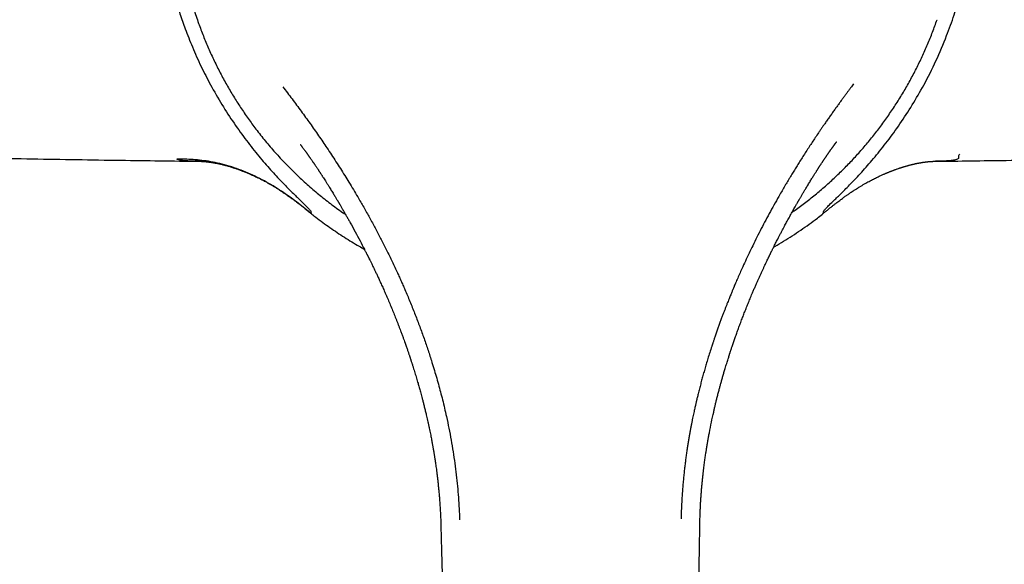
# Model space of a CAD drawing. Header units: millimetres. Extents: x 8 to 1115, y 12 to 596.
# Tile 6 of 21: x 539 to 602, y 282 to 316. Entities that reach past the tile are written whole.
import ezdxf

# ---------------------------------------------------------------- set-up
doc = ezdxf.new("R2010")
doc.units = ezdxf.units.MM

msp = doc.modelspace()

# ---------------------------------------------------------------- linework, layer by layer
at = {"color": 7, "linetype": 'Continuous', "lineweight": 30}
for p, q in [((550.479, 316.058), (550.479, 316.058)), ((597.604, 316.287), (597.604, 316.286)), ((550.481, 316.052), (550.481, 316.052)), ((590.277, 303.9), (590.289, 303.907)), ((586.839, 301.101), (586.881, 301.188)), ((565.933, 284.234), (565.939, 284.033)), ((582.467, 284.115), (582.471, 284.316))]:
    msp.add_line(p, q, dxfattribs=at)
for points, knots in [([(590.304, 303.915), (590.317, 303.931), (590.345, 303.963), (590.36, 304.011), (590.368, 304.053), (590.371, 304.083), (590.422, 304.154), (590.547, 304.291), (590.72, 304.473), (591.048, 304.792), (591.555, 305.28), (592.173, 305.899), (592.877, 306.649), (593.639, 307.524), (594.435, 308.522), (595.241, 309.634), (596.025, 310.837), (596.805, 312.179), (597.55, 313.66), (598.184, 315.167), (598.685, 316.531), (599.042, 317.756), (599.329, 318.941), (599.562, 320.15), (599.787, 321.691), (599.94, 323.567), (599.939, 325.766), (599.748, 327.953), (599.365, 330.112), (598.803, 332.231), (598.066, 334.298), (597.159, 336.298), (596.086, 338.217), (594.854, 340.037), (593.468, 341.744), (591.942, 343.328), (590.287, 344.778), (588.518, 346.086), (586.644, 347.241), (584.68, 348.234), (582.636, 349.054), (580.53, 349.696), (578.377, 350.159), (576.192, 350.438), (573.992, 350.531), (571.792, 350.436), (569.608, 350.156), (567.455, 349.692), (565.35, 349.048), (563.306, 348.228), (561.342, 347.234), (559.469, 346.078), (557.701, 344.769), (556.048, 343.318), (554.523, 341.733), (553.14, 340.025), (551.91, 338.202), (550.839, 336.283), (549.932, 334.283), (549.194, 332.216), (548.633, 330.097), (548.25, 327.939), (548.06, 325.751), (548.061, 323.553), (548.226, 321.551), (548.501, 319.764), (548.841, 318.197), (549.219, 316.848), (549.641, 315.638), (550.091, 314.515), (550.622, 313.317), (551.258, 312.083), (551.963, 310.865), (552.737, 309.672), (553.534, 308.566), (554.323, 307.571), (555.083, 306.695), (555.786, 305.941), (556.411, 305.313), (556.933, 304.808), (557.274, 304.475), (557.499, 304.247), (557.635, 304.097), (557.646, 304.052), (557.637, 304.021), (557.651, 303.985), (557.676, 303.933), (557.688, 303.908)], [0, 0, 0, 0, 0.007786, 0.016195, 0.024689, 0.032846, 0.040703, 0.049177, 0.059071, 0.069138, 0.079023, 0.08897, 0.098904, 0.108839, 0.118771, 0.128699, 0.138651, 0.148555, 0.160002, 0.17145, 0.180646, 0.188577, 0.196564, 0.204651, 0.212815, 0.227212, 0.241652, 0.256027, 0.27036, 0.284712, 0.299077, 0.313449, 0.327823, 0.342196, 0.356564, 0.37093, 0.385298, 0.399667, 0.414036, 0.428404, 0.442771, 0.457139, 0.471507, 0.485875, 0.500242, 0.514608, 0.528974, 0.543341, 0.557707, 0.572073, 0.586441, 0.60081, 0.615177, 0.629543, 0.643908, 0.658274, 0.672646, 0.687019, 0.70139, 0.715754, 0.730105, 0.74444, 0.758815, 0.773252, 0.787648, 0.798304, 0.808824, 0.819192, 0.82587, 0.834039, 0.842993, 0.851668, 0.86149, 0.871359, 0.881202, 0.891051, 0.900902, 0.910752, 0.920615, 0.930414, 0.941851, 0.952614, 0.962115, 0.971775, 0.981408, 0.991118, 1, 1, 1, 1]), ([(551.89, 336.259), (551.821, 336.125), (551.682, 335.857), (551.484, 335.451), (551.293, 335.041), (551.11, 334.63), (550.936, 334.217), (550.772, 333.81), (550.62, 333.412), (550.478, 333.022), (550.344, 332.632), (550.217, 332.244), (550.097, 331.857), (549.988, 331.479), (549.887, 331.111), (549.794, 330.752), (549.707, 330.394), (549.626, 330.038), (549.543, 329.649), (549.46, 329.228), (549.38, 328.774), (549.308, 328.32), (549.244, 327.864), (549.189, 327.406), (549.141, 326.945), (549.101, 326.481), (549.07, 326.014), (549.046, 325.543), (549.032, 325.067), (549.026, 324.586), (549.029, 324.101), (549.041, 323.623), (549.061, 323.151), (549.09, 322.688), (549.127, 322.223), (549.172, 321.758), (549.228, 321.284), (549.294, 320.801), (549.372, 320.308), (549.46, 319.816), (549.558, 319.325), (549.665, 318.834), (549.781, 318.354), (549.904, 317.884), (550.034, 317.425), (550.173, 316.968), (550.32, 316.511), (550.426, 316.209), (550.479, 316.058)], [0, 0, 0, 0, 0.020895, 0.041793, 0.062685, 0.083563, 0.104419, 0.125249, 0.144821, 0.164372, 0.183901, 0.203408, 0.222894, 0.242363, 0.26071, 0.279068, 0.297446, 0.315849, 0.334277, 0.357818, 0.38139, 0.404982, 0.428581, 0.452174, 0.475749, 0.499298, 0.522628, 0.546016, 0.569446, 0.592904, 0.616374, 0.639842, 0.661954, 0.68404, 0.706087, 0.728085, 0.750023, 0.77325, 0.796473, 0.8197, 0.842943, 0.866209, 0.889508, 0.911513, 0.933559, 0.955652, 0.977798, 1, 1, 1, 1]), ([(588.35, 304.009), (588.413, 304.052), (588.714, 304.258), (589.234, 304.651), (589.909, 305.188), (590.564, 305.749), (591.199, 306.332), (591.81, 306.933), (592.397, 307.55), (592.96, 308.184), (593.5, 308.836), (594.021, 309.51), (594.522, 310.206), (595.001, 310.923), (595.456, 311.656), (595.884, 312.405), (596.286, 313.165), (596.659, 313.935), (597.003, 314.713), (597.322, 315.496), (597.51, 316.024), (597.604, 316.287)], [0, 0, 0, 0, 0.014767, 0.069937, 0.125103, 0.180266, 0.23543, 0.290593, 0.344774, 0.398957, 0.453145, 0.507338, 0.562518, 0.617693, 0.672865, 0.728037, 0.783276, 0.837809, 0.892339, 0.946518, 1, 1, 1, 1]), ([(550.482, 316.052), (550.58, 315.786), (550.778, 315.25), (551.11, 314.456), (551.47, 313.668), (551.857, 312.893), (552.268, 312.138), (552.7, 311.404), (553.155, 310.689), (553.633, 309.99), (554.158, 309.276), (554.732, 308.552), (555.359, 307.822), (556.013, 307.116), (556.694, 306.436), (557.4, 305.782), (558.131, 305.156), (558.887, 304.56), (559.463, 304.131), (559.794, 303.91), (559.857, 303.868)], [0, 0, 0, 0, 0.054466, 0.109649, 0.165182, 0.220699, 0.275927, 0.330119, 0.384311, 0.438505, 0.492704, 0.554292, 0.615872, 0.677447, 0.73902, 0.80059, 0.862161, 0.923734, 0.985312, 1, 1, 1, 1]), ([(555.845, 312.015), (556.045, 311.755), (556.443, 311.238), (557.023, 310.457), (557.588, 309.676), (558.136, 308.896), (558.592, 308.228), (558.96, 307.674), (559.246, 307.236), (559.527, 306.798), (559.803, 306.36), (560.078, 305.915), (560.355, 305.458), (560.67, 304.928), (561.015, 304.332), (561.385, 303.671), (561.745, 303.01), (562.092, 302.349), (562.44, 301.665), (562.786, 300.959), (563.039, 300.424), (563.195, 300.084), (563.26, 299.941), (563.325, 299.797), (563.389, 299.654), (563.453, 299.511), (563.516, 299.367), (563.578, 299.224), (563.729, 298.876), (563.962, 298.325), (564.267, 297.568), (564.556, 296.813), (564.831, 296.059), (565.09, 295.308), (565.308, 294.64), (565.489, 294.054), (565.638, 293.551), (565.78, 293.05), (565.915, 292.549), (566.046, 292.04), (566.172, 291.518), (566.31, 290.914), (566.453, 290.236), (566.595, 289.488), (566.721, 288.744), (566.83, 288.003), (566.924, 287.269), (567, 286.542), (567.061, 285.823), (567.107, 285.107), (567.125, 284.63), (567.134, 284.392)], [0, 0, 0, 0, 0.0324873, 0.0646415, 0.0964687, 0.1279749, 0.1591663, 0.1765363, 0.1938103, 0.2109894, 0.2280748, 0.2450678, 0.262865, 0.2809459, 0.3061066, 0.3310935, 0.3559109, 0.3805635, 0.4050558, 0.4318176, 0.4583976, 0.4635979, 0.4687914, 0.4739783, 0.4791586, 0.4843323, 0.4894995, 0.4946603, 0.4998146, 0.5269686, 0.5538692, 0.5805235, 0.606939, 0.6331231, 0.6590836, 0.6764454, 0.6937118, 0.7108855, 0.727969, 0.7449649, 0.7628304, 0.7809887, 0.8062284, 0.8312652, 0.8561088, 0.8807696, 0.905258, 0.9291516, 0.9528994, 0.976512, 1, 1, 1, 1]), ([(592.281, 312.196), (592.251, 312.156), (592.187, 312.072), (592.087, 311.94), (591.98, 311.797), (591.865, 311.642), (591.742, 311.477), (591.614, 311.304), (591.482, 311.124), (591.346, 310.937), (591.203, 310.74), (591.054, 310.532), (590.902, 310.32), (590.748, 310.102), (590.592, 309.881), (590.469, 309.703), (590.378, 309.572), (590.322, 309.492), (590.266, 309.41), (590.209, 309.327), (590.151, 309.242), (590.095, 309.16), (589.989, 309.003), (589.835, 308.775), (589.637, 308.478), (589.438, 308.176), (589.239, 307.871), (589.042, 307.563), (588.854, 307.267), (588.676, 306.982), (588.506, 306.709), (588.378, 306.499), (588.286, 306.348), (588.23, 306.254), (588.174, 306.162), (588.12, 306.071), (588.065, 305.979), (588.005, 305.879), (587.841, 305.601), (587.593, 305.177), (587.27, 304.607), (586.969, 304.063), (586.674, 303.516), (586.386, 302.968), (586.107, 302.422), (585.847, 301.897), (585.602, 301.391), (585.37, 300.897), (585.116, 300.342), (584.898, 299.849), (584.739, 299.479), (584.676, 299.329), (584.653, 299.275), (584.647, 299.26), (584.64, 299.245), (584.634, 299.23), (584.628, 299.215), (584.621, 299.2), (584.61, 299.174), (584.593, 299.132), (584.567, 299.07), (584.535, 298.994), (584.499, 298.905), (584.456, 298.802), (584.408, 298.684), (584.354, 298.552), (584.295, 298.405), (584.231, 298.244), (584.162, 298.068), (584.089, 297.882), (584.014, 297.687), (583.936, 297.482), (583.854, 297.263), (583.769, 297.032), (583.683, 296.794), (583.595, 296.549), (583.507, 296.298), (583.427, 296.066), (583.357, 295.857), (583.311, 295.72), (583.282, 295.631), (583.269, 295.593), (583.258, 295.56), (583.247, 295.526), (583.236, 295.493), (583.186, 295.338), (583.098, 295.065), (582.981, 294.69), (582.875, 294.336), (582.778, 294.004), (582.686, 293.683), (582.6, 293.371), (582.517, 293.06), (582.436, 292.751), (582.362, 292.455), (582.307, 292.228), (582.276, 292.1), (582.265, 292.055), (582.263, 292.043), (582.26, 292.03), (582.257, 292.018), (582.254, 292.006), (582.251, 291.993), (582.246, 291.97), (582.237, 291.933), (582.223, 291.876), (582.208, 291.807), (582.188, 291.723), (582.165, 291.621), (582.138, 291.501), (582.108, 291.365), (582.075, 291.214), (582.04, 291.048), (582.003, 290.871), (581.965, 290.682), (581.926, 290.483), (581.885, 290.27), (581.843, 290.044), (581.8, 289.807), (581.758, 289.562), (581.716, 289.308), (581.674, 289.042), (581.632, 288.763), (581.59, 288.473), (581.55, 288.172), (581.511, 287.862), (581.473, 287.539), (581.437, 287.201), (581.403, 286.849), (581.371, 286.482), (581.342, 286.102), (581.317, 285.71), (581.296, 285.305), (581.279, 284.888), (581.272, 284.606), (581.268, 284.462)], [0, 0, 0, 0, 0.005016, 0.010479, 0.016391, 0.022749, 0.029556, 0.036809, 0.044057, 0.051702, 0.059745, 0.068184, 0.077019, 0.085623, 0.094572, 0.103867, 0.107074, 0.110321, 0.113606, 0.116931, 0.120295, 0.123698, 0.126861, 0.13906, 0.150881, 0.162325, 0.174872, 0.186934, 0.198511, 0.209603, 0.220212, 0.230336, 0.234029, 0.237653, 0.241209, 0.244695, 0.248113, 0.251881, 0.256214, 0.280046, 0.300559, 0.321069, 0.341576, 0.362081, 0.382315, 0.402274, 0.420049, 0.438022, 0.456193, 0.480484, 0.491282, 0.496054, 0.49659, 0.497127, 0.497664, 0.498201, 0.498738, 0.499275, 0.499813, 0.501556, 0.503774, 0.506466, 0.509634, 0.513276, 0.5175, 0.522222, 0.527442, 0.533161, 0.539379, 0.546095, 0.552884, 0.560116, 0.567791, 0.575909, 0.584471, 0.592861, 0.601637, 0.610799, 0.617057, 0.623483, 0.625102, 0.626267, 0.627429, 0.628589, 0.629745, 0.630898, 0.644699, 0.658054, 0.669809, 0.681194, 0.692212, 0.702861, 0.713142, 0.724026, 0.734464, 0.743282, 0.747052, 0.747472, 0.74789, 0.748307, 0.748724, 0.749139, 0.749554, 0.749968, 0.751472, 0.753384, 0.755705, 0.758435, 0.761978, 0.766033, 0.770601, 0.775681, 0.781274, 0.787379, 0.793604, 0.800285, 0.80742, 0.815009, 0.823053, 0.831117, 0.839591, 0.848473, 0.857764, 0.867462, 0.877383, 0.887696, 0.8984, 0.909494, 0.921216, 0.933342, 0.945872, 0.958804, 0.972136, 0.985869, 1, 1, 1, 1]), ([(487.968, 309.027), (489.394, 308.964), (492.526, 308.826), (497.365, 308.629), (502.484, 308.434), (507.604, 308.252), (512.724, 308.083), (517.845, 307.928), (523.137, 307.782), (528.6, 307.646), (534.234, 307.522), (539.868, 307.415), (545.293, 307.327), (548.84, 307.282), (550.508, 307.261)], [0, 0, 0, 0, 0.068443, 0.15032, 0.232199, 0.314078, 0.395958, 0.477839, 0.559719, 0.649787, 0.739855, 0.829921, 0.919986, 1, 1, 1, 1]), ([(591.205, 308.514), (591.205, 308.514), (591.206, 308.515), (591.206, 308.515), (591.206, 308.515)], [0, 0, 0, 0, 0.579532, 1, 1, 1, 1]), ([(597.51, 307.261), (599.013, 307.28), (602.223, 307.32), (607.139, 307.399), (612.259, 307.492), (617.377, 307.6), (622.496, 307.721), (627.614, 307.856), (632.903, 308.009), (638.361, 308.183), (643.99, 308.377), (649.618, 308.589), (654.965, 308.804), (658.435, 308.956), (660.03, 309.027)], [0, 0, 0, 0, 0.072119, 0.153973, 0.235829, 0.317685, 0.399543, 0.4814, 0.563258, 0.653302, 0.743345, 0.833387, 0.923427, 1, 1, 1, 1]), ([(556.962, 308.338), (556.962, 308.338), (556.962, 308.338), (556.963, 308.337), (556.965, 308.335), (556.969, 308.329), (556.977, 308.319), (556.988, 308.305), (557.001, 308.289), (557.016, 308.269), (557.034, 308.247), (557.056, 308.218), (557.08, 308.186), (557.109, 308.149), (557.14, 308.108), (557.175, 308.061), (557.215, 308.007), (557.255, 307.953), (557.289, 307.906), (557.315, 307.871), (557.336, 307.842), (557.356, 307.814), (557.375, 307.788), (557.392, 307.764), (557.411, 307.738), (557.433, 307.707), (557.459, 307.672), (557.486, 307.634), (557.514, 307.594), (557.542, 307.554), (557.57, 307.514), (557.595, 307.479), (557.617, 307.446), (557.646, 307.406), (557.682, 307.354), (557.728, 307.287), (557.769, 307.228), (557.801, 307.181), (557.822, 307.151), (557.839, 307.125), (557.855, 307.101), (557.876, 307.071), (557.904, 307.03), (557.939, 306.977), (557.978, 306.92), (558.019, 306.859), (558.061, 306.796), (558.1, 306.736), (558.136, 306.682), (558.166, 306.637), (558.191, 306.598), (558.212, 306.567), (558.23, 306.54), (558.248, 306.512), (558.271, 306.476), (558.301, 306.431), (558.336, 306.377), (558.374, 306.319), (558.425, 306.238), (558.493, 306.133), (558.578, 306), (558.67, 305.854), (558.757, 305.715), (558.838, 305.585), (558.91, 305.467), (558.985, 305.346), (559.058, 305.227), (559.125, 305.115), (559.185, 305.017), (559.236, 304.931), (559.281, 304.857), (559.319, 304.792), (559.351, 304.738), (559.376, 304.697), (559.393, 304.667), (559.405, 304.647), (559.414, 304.631), (559.422, 304.619), (559.43, 304.605), (559.443, 304.584), (559.46, 304.554), (559.481, 304.518), (559.511, 304.467), (559.55, 304.401), (559.599, 304.317), (559.652, 304.224), (559.727, 304.096), (559.821, 303.932), (559.932, 303.737), (560.043, 303.54), (560.223, 303.218), (560.47, 302.767), (560.771, 302.203), (560.979, 301.803), (561.095, 301.575), (561.132, 301.503), (561.163, 301.441), (561.189, 301.39), (561.21, 301.349), (561.225, 301.319), (561.235, 301.299), (561.245, 301.28), (561.257, 301.256), (561.273, 301.224), (561.292, 301.185), (561.313, 301.143), (561.336, 301.097), (561.36, 301.049), (561.38, 301.007), (561.393, 300.981), (561.398, 300.971)], [0, 0, 0, 0, 0.000347, 0.002711, 0.005196, 0.016631, 0.026818, 0.037754, 0.049615, 0.058223, 0.071216, 0.081875, 0.09512, 0.107448, 0.119135, 0.132753, 0.146893, 0.16054, 0.171707, 0.177712, 0.183269, 0.189548, 0.194614, 0.198811, 0.203585, 0.209363, 0.216216, 0.222927, 0.229789, 0.236804, 0.243644, 0.249276, 0.254107, 0.259219, 0.268434, 0.278499, 0.289395, 0.294555, 0.298888, 0.30235, 0.305398, 0.308922, 0.31509, 0.322362, 0.330312, 0.33843, 0.346716, 0.355171, 0.361757, 0.36773, 0.372646, 0.376505, 0.379555, 0.382934, 0.386783, 0.392839, 0.39947, 0.406517, 0.413979, 0.428341, 0.444032, 0.461052, 0.479399, 0.492366, 0.50592, 0.520058, 0.533979, 0.546613, 0.557958, 0.567477, 0.575857, 0.583099, 0.589206, 0.594179, 0.597033, 0.599313, 0.601019, 0.602151, 0.603393, 0.605774, 0.609295, 0.613364, 0.617712, 0.626173, 0.635523, 0.64576, 0.656882, 0.678295, 0.699894, 0.721532, 0.743205, 0.806079, 0.869778, 0.926756, 0.935542, 0.943281, 0.949908, 0.955428, 0.959842, 0.962891, 0.965034, 0.966497, 0.968969, 0.972792, 0.976743, 0.981453, 0.986426, 0.991569, 0.996881, 1, 1, 1, 1]), ([(586.84, 301.1), (586.845, 301.112), (586.862, 301.148), (586.889, 301.204), (586.919, 301.265), (586.945, 301.318), (586.966, 301.361), (586.983, 301.396), (586.996, 301.422), (587.006, 301.444), (587.019, 301.47), (587.037, 301.507), (587.063, 301.558), (587.095, 301.624), (587.135, 301.705), (587.184, 301.802), (587.24, 301.913), (587.301, 302.036), (587.368, 302.167), (587.444, 302.315), (587.528, 302.479), (587.623, 302.661), (587.723, 302.851), (587.815, 303.025), (587.897, 303.18), (587.969, 303.314), (588.044, 303.452), (588.12, 303.592), (588.197, 303.733), (588.276, 303.876), (588.355, 304.018), (588.433, 304.158), (588.506, 304.287), (588.566, 304.394), (588.615, 304.48), (588.653, 304.547), (588.687, 304.606), (588.715, 304.655), (588.737, 304.693), (588.754, 304.723), (588.771, 304.752), (588.791, 304.787), (588.816, 304.83), (588.847, 304.883), (588.883, 304.945), (588.925, 305.018), (588.972, 305.099), (589.022, 305.184), (589.073, 305.27), (589.124, 305.356), (589.175, 305.442), (589.257, 305.578), (589.369, 305.764), (589.486, 305.955), (589.577, 306.103), (589.641, 306.207), (589.703, 306.305), (589.759, 306.395), (589.811, 306.477), (589.857, 306.551), (589.899, 306.616), (589.934, 306.672), (589.963, 306.717), (589.985, 306.75), (590.002, 306.777), (590.021, 306.806), (590.043, 306.841), (590.069, 306.88), (590.096, 306.923), (590.124, 306.966), (590.154, 307.011), (590.185, 307.058), (590.217, 307.108), (590.251, 307.159), (590.285, 307.21), (590.314, 307.253), (590.335, 307.285), (590.349, 307.306), (590.36, 307.322), (590.37, 307.338), (590.387, 307.363), (590.411, 307.399), (590.438, 307.44), (590.464, 307.478), (590.487, 307.512), (590.512, 307.549), (590.537, 307.586), (590.56, 307.619), (590.578, 307.646), (590.596, 307.672), (590.617, 307.702), (590.643, 307.74), (590.668, 307.776), (590.692, 307.81), (590.713, 307.839), (590.733, 307.869), (590.752, 307.896), (590.768, 307.919), (590.782, 307.938), (590.796, 307.959), (590.813, 307.982), (590.834, 308.012), (590.857, 308.044), (590.881, 308.078), (590.903, 308.108), (590.924, 308.137), (590.944, 308.165), (590.962, 308.19), (590.979, 308.213), (590.994, 308.234), (591.009, 308.255), (591.023, 308.273), (591.037, 308.292), (591.051, 308.312), (591.065, 308.33), (591.078, 308.347), (591.089, 308.362), (591.098, 308.374), (591.107, 308.386), (591.116, 308.398), (591.125, 308.409), (591.132, 308.419), (591.137, 308.426), (591.141, 308.432), (591.146, 308.438), (591.152, 308.445), (591.157, 308.452), (591.162, 308.458), (591.165, 308.463), (591.17, 308.468), (591.175, 308.475), (591.181, 308.483), (591.186, 308.489), (591.191, 308.496), (591.194, 308.5), (591.197, 308.503), (591.198, 308.505), (591.199, 308.506), (591.2, 308.507), (591.2, 308.507), (591.2, 308.508)], [0, 0, 0, 0, 0.003796, 0.011361, 0.017969, 0.023617, 0.028302, 0.032023, 0.034793, 0.03673, 0.038878, 0.043196, 0.048667, 0.055294, 0.064233, 0.074673, 0.086621, 0.099983, 0.114177, 0.129117, 0.147686, 0.167303, 0.187976, 0.209714, 0.223893, 0.238496, 0.253526, 0.268984, 0.284664, 0.299632, 0.316206, 0.331619, 0.345864, 0.358934, 0.366991, 0.374523, 0.381194, 0.386622, 0.390806, 0.39375, 0.396599, 0.400458, 0.405329, 0.411213, 0.418111, 0.426306, 0.435581, 0.445297, 0.455028, 0.464773, 0.474532, 0.484306, 0.511259, 0.538323, 0.550662, 0.56298, 0.574592, 0.585264, 0.594996, 0.603787, 0.611639, 0.618554, 0.624324, 0.628364, 0.63106, 0.634675, 0.639208, 0.644661, 0.649928, 0.655572, 0.661531, 0.667807, 0.674399, 0.68131, 0.68854, 0.695424, 0.699135, 0.701868, 0.703902, 0.706166, 0.708733, 0.714658, 0.7217, 0.726554, 0.731797, 0.737428, 0.743449, 0.748959, 0.753172, 0.75612, 0.761542, 0.768286, 0.776039, 0.780988, 0.786159, 0.791547, 0.796472, 0.800459, 0.803696, 0.807643, 0.812431, 0.817798, 0.825454, 0.832281, 0.83974, 0.845774, 0.85222, 0.858876, 0.863895, 0.870338, 0.876022, 0.880487, 0.886247, 0.892777, 0.898415, 0.90459, 0.909963, 0.913607, 0.91844, 0.923589, 0.928335, 0.932566, 0.93624, 0.938841, 0.942, 0.945715, 0.949701, 0.952958, 0.955414, 0.957987, 0.964158, 0.970051, 0.975328, 0.980923, 0.988036, 0.99117, 0.993748, 0.995992, 0.998093, 1, 1, 1, 1]), ([(557.689, 303.909), (557.548, 304.021), (557.263, 304.247), (556.828, 304.592), (556.371, 304.938), (555.884, 305.282), (555.366, 305.616), (554.817, 305.937), (554.244, 306.236), (553.652, 306.508), (553.05, 306.748), (552.445, 306.951), (551.846, 307.114), (551.259, 307.238), (550.689, 307.322), (550.137, 307.372), (549.603, 307.394), (549.252, 307.399), (549.079, 307.401)], [0, 0, 0, 0, 0.0566753, 0.1147188, 0.1749212, 0.2375792, 0.3025952, 0.3695601, 0.4378335, 0.506627, 0.5750922, 0.6424091, 0.7078739, 0.77098, 0.8314865, 0.889471, 0.9453659, 1, 1, 1, 1]), ([(550.508, 307.261), (550.417, 307.262), (550.066, 307.265), (549.641, 307.287), (549.245, 307.33), (549.134, 307.377), (549.079, 307.401)], [0, 0, 0, 0, 0.105389, 0.403521, 0.701845, 1, 1, 1, 1]), ([(550.497, 307.26), (550.512, 307.26), (550.541, 307.259), (550.576, 307.259), (550.602, 307.259), (550.622, 307.258), (550.637, 307.258), (550.65, 307.258), (550.661, 307.258), (550.67, 307.258), (550.675, 307.257), (550.679, 307.257), (550.683, 307.257), (550.687, 307.257), (550.691, 307.257), (550.695, 307.257), (550.696, 307.257), (550.698, 307.257), (550.699, 307.257), (550.7, 307.257), (550.701, 307.257), (550.702, 307.257), (550.703, 307.257), (550.704, 307.257), (550.705, 307.257), (550.706, 307.257), (550.707, 307.257), (550.707, 307.257), (550.708, 307.257), (550.71, 307.257), (550.711, 307.257), (550.712, 307.257), (550.713, 307.257), (550.715, 307.256), (550.718, 307.256), (550.721, 307.256), (550.725, 307.256), (550.73, 307.256), (550.735, 307.256), (550.74, 307.255), (550.746, 307.255), (550.751, 307.255), (550.757, 307.254), (550.764, 307.254), (550.773, 307.253), (550.783, 307.253), (550.794, 307.252), (550.804, 307.251), (550.815, 307.25), (550.824, 307.25), (550.833, 307.249), (550.84, 307.248), (550.847, 307.248), (550.856, 307.247), (550.866, 307.246), (550.876, 307.245), (550.885, 307.244), (550.893, 307.244), (550.9, 307.243), (550.907, 307.242), (550.914, 307.242), (550.921, 307.241), (550.93, 307.24), (550.942, 307.239), (550.955, 307.237), (550.967, 307.236), (550.978, 307.235), (550.988, 307.234), (550.999, 307.233), (551.011, 307.231), (551.027, 307.229), (551.044, 307.227), (551.06, 307.225), (551.075, 307.224), (551.091, 307.222), (551.11, 307.219), (551.131, 307.216), (551.15, 307.214), (551.166, 307.212), (551.183, 307.209), (551.202, 307.207), (551.226, 307.203), (551.252, 307.199), (551.279, 307.195), (551.308, 307.191), (551.341, 307.185), (551.376, 307.179), (551.411, 307.173), (551.444, 307.168), (551.474, 307.162), (551.501, 307.157), (551.529, 307.152), (551.56, 307.146), (551.61, 307.136), (551.681, 307.122), (551.773, 307.103), (551.872, 307.08), (551.976, 307.056), (552.082, 307.029), (552.193, 307), (552.302, 306.97), (552.41, 306.939), (552.52, 306.906), (552.631, 306.872), (552.729, 306.84), (552.815, 306.812), (552.896, 306.784), (552.987, 306.752), (553.069, 306.723), (553.136, 306.698), (553.183, 306.68), (553.224, 306.665), (553.258, 306.652), (553.284, 306.642), (553.304, 306.634), (553.327, 306.625), (553.36, 306.612), (553.407, 306.593), (553.465, 306.57), (553.534, 306.542), (553.611, 306.51), (553.69, 306.476), (553.786, 306.435), (553.895, 306.386), (554.015, 306.331), (554.121, 306.281), (554.214, 306.237), (554.299, 306.195), (554.385, 306.152), (554.477, 306.105), (554.573, 306.055), (554.689, 305.994), (554.827, 305.919), (554.988, 305.829), (555.155, 305.732), (555.324, 305.631), (555.493, 305.526), (555.643, 305.431), (555.773, 305.346), (555.884, 305.271), (555.995, 305.196), (556.104, 305.12), (556.213, 305.044), (556.317, 304.969), (556.415, 304.897), (556.505, 304.831), (556.585, 304.77), (556.659, 304.715), (556.716, 304.672), (556.758, 304.639), (556.788, 304.616), (556.816, 304.595), (556.844, 304.573), (556.874, 304.55), (556.914, 304.519), (556.966, 304.478), (557.031, 304.428), (557.105, 304.369), (557.19, 304.301), (557.285, 304.226), (557.389, 304.144), (557.501, 304.054), (557.609, 303.968), (557.68, 303.913), (557.71, 303.889)], [0, 0, 0, 0, 0.004485, 0.008642, 0.011485, 0.014113, 0.016552, 0.018834, 0.022884, 0.026326, 0.029366, 0.032513, 0.03618, 0.040734, 0.046639, 0.051728, 0.05606, 0.059886, 0.063486, 0.067133, 0.070938, 0.075681, 0.081387, 0.087371, 0.093459, 0.101701, 0.108815, 0.11461, 0.119976, 0.125168, 0.129259, 0.133488, 0.137935, 0.143059, 0.149348, 0.157368, 0.164958, 0.172532, 0.179756, 0.186315, 0.191964, 0.197432, 0.203008, 0.209143, 0.21628, 0.223939, 0.231567, 0.238457, 0.244374, 0.249506, 0.254508, 0.257187, 0.26067, 0.264969, 0.269532, 0.27389, 0.277802, 0.280988, 0.283683, 0.286151, 0.288638, 0.291149, 0.294134, 0.298364, 0.302871, 0.306773, 0.31007, 0.312888, 0.316008, 0.319563, 0.323552, 0.328859, 0.333307, 0.336925, 0.340736, 0.345206, 0.350145, 0.354247, 0.357653, 0.360734, 0.36462, 0.369387, 0.374734, 0.379555, 0.384415, 0.390106, 0.396458, 0.402159, 0.406987, 0.411568, 0.415423, 0.41914, 0.423451, 0.428322, 0.439941, 0.45079, 0.46267, 0.474135, 0.485382, 0.496664, 0.50823, 0.517738, 0.528245, 0.539154, 0.548497, 0.555102, 0.56227, 0.570347, 0.579352, 0.5837, 0.588003, 0.591653, 0.594615, 0.596888, 0.598472, 0.599862, 0.602901, 0.606916, 0.61191, 0.617886, 0.624773, 0.631659, 0.638261, 0.649623, 0.66002, 0.669449, 0.677049, 0.684141, 0.691625, 0.699573, 0.70798, 0.716841, 0.730243, 0.744526, 0.75962, 0.774911, 0.790196, 0.805462, 0.815725, 0.825968, 0.836188, 0.846382, 0.856547, 0.866546, 0.875813, 0.884148, 0.891773, 0.898716, 0.905011, 0.908064, 0.910955, 0.913692, 0.916282, 0.91916, 0.922725, 0.927925, 0.934133, 0.941342, 0.949544, 0.958727, 0.968695, 0.9796, 0.991447, 1, 1, 1, 1]), ([(590.29, 303.904), (590.338, 303.942), (590.443, 304.024), (590.602, 304.151), (590.764, 304.28), (590.919, 304.402), (591.064, 304.517), (591.201, 304.623), (591.329, 304.721), (591.449, 304.811), (591.558, 304.891), (591.655, 304.962), (591.741, 305.024), (591.818, 305.079), (591.888, 305.128), (591.951, 305.172), (592.009, 305.211), (592.063, 305.248), (592.11, 305.28), (592.152, 305.308), (592.19, 305.333), (592.227, 305.357), (592.271, 305.386), (592.327, 305.423), (592.395, 305.466), (592.475, 305.517), (592.567, 305.575), (592.683, 305.646), (592.819, 305.727), (592.971, 305.815), (593.121, 305.9), (593.268, 305.98), (593.409, 306.055), (593.546, 306.126), (593.674, 306.19), (593.794, 306.249), (593.905, 306.301), (594.009, 306.35), (594.104, 306.393), (594.187, 306.43), (594.258, 306.461), (594.309, 306.483), (594.342, 306.497), (594.363, 306.506), (594.38, 306.513), (594.395, 306.519), (594.41, 306.526), (594.431, 306.534), (594.462, 306.547), (594.507, 306.565), (594.563, 306.588), (594.626, 306.613), (594.688, 306.638), (594.747, 306.66), (594.807, 306.683), (594.87, 306.707), (594.938, 306.732), (595.011, 306.758), (595.091, 306.786), (595.165, 306.811), (595.231, 306.833), (595.282, 306.85), (595.329, 306.865), (595.367, 306.877), (595.397, 306.886), (595.423, 306.895), (595.453, 306.904), (595.49, 306.915), (595.535, 306.929), (595.586, 306.944), (595.639, 306.959), (595.69, 306.974), (595.739, 306.987), (595.785, 307), (595.831, 307.012), (595.877, 307.024), (595.92, 307.035), (595.955, 307.044), (595.987, 307.052), (596.017, 307.059), (596.049, 307.067), (596.083, 307.075), (596.119, 307.083), (596.157, 307.092), (596.197, 307.101), (596.239, 307.11), (596.281, 307.119), (596.319, 307.127), (596.348, 307.133), (596.372, 307.138), (596.396, 307.142), (596.422, 307.147), (596.449, 307.152), (596.475, 307.157), (596.501, 307.162), (596.529, 307.167), (596.559, 307.172), (596.587, 307.177), (596.611, 307.181), (596.634, 307.185), (596.657, 307.189), (596.681, 307.193), (596.706, 307.196), (596.73, 307.2), (596.752, 307.203), (596.77, 307.206), (596.786, 307.208), (596.803, 307.211), (596.821, 307.213), (596.838, 307.215), (596.853, 307.217), (596.869, 307.219), (596.885, 307.221), (596.9, 307.223), (596.914, 307.225), (596.927, 307.226), (596.94, 307.228), (596.953, 307.229), (596.964, 307.231), (596.972, 307.231), (596.979, 307.232), (596.987, 307.233), (597.003, 307.235), (597.024, 307.237), (597.046, 307.239), (597.064, 307.241), (597.082, 307.242), (597.099, 307.244), (597.115, 307.245), (597.127, 307.246), (597.135, 307.247), (597.143, 307.248), (597.151, 307.248), (597.158, 307.249), (597.164, 307.249), (597.168, 307.249), (597.172, 307.25), (597.177, 307.25), (597.182, 307.25), (597.189, 307.251), (597.196, 307.251), (597.203, 307.252), (597.211, 307.252), (597.218, 307.253), (597.224, 307.253), (597.229, 307.253), (597.234, 307.254), (597.237, 307.254), (597.24, 307.254), (597.242, 307.254), (597.246, 307.254), (597.249, 307.254), (597.253, 307.255), (597.257, 307.255), (597.261, 307.255), (597.264, 307.255), (597.266, 307.255), (597.269, 307.255), (597.273, 307.256), (597.277, 307.256), (597.281, 307.256), (597.286, 307.256), (597.291, 307.256), (597.297, 307.257), (597.303, 307.257), (597.308, 307.257), (597.314, 307.257), (597.319, 307.257), (597.324, 307.257), (597.328, 307.257), (597.333, 307.257), (597.339, 307.258), (597.346, 307.258), (597.352, 307.258), (597.356, 307.258), (597.361, 307.258), (597.366, 307.258), (597.374, 307.258), (597.381, 307.258), (597.388, 307.258), (597.394, 307.258), (597.408, 307.259), (597.432, 307.259), (597.471, 307.259), (597.512, 307.26), (597.54, 307.26), (597.548, 307.26)], [0, 0, 0, 0, 0.013933, 0.030629, 0.04649, 0.061536, 0.075767, 0.088935, 0.101283, 0.112783, 0.123408, 0.132285, 0.140398, 0.147728, 0.154259, 0.159977, 0.165517, 0.170495, 0.174933, 0.178824, 0.182164, 0.18528, 0.189157, 0.194387, 0.200656, 0.207976, 0.216364, 0.225833, 0.239427, 0.25321, 0.266567, 0.27948, 0.29193, 0.303904, 0.315389, 0.325398, 0.334987, 0.344134, 0.352374, 0.35951, 0.36554, 0.370466, 0.372477, 0.374222, 0.375703, 0.376919, 0.377964, 0.379703, 0.382346, 0.385892, 0.391448, 0.397009, 0.402339, 0.407439, 0.412311, 0.41818, 0.423892, 0.430289, 0.437458, 0.445397, 0.450189, 0.455125, 0.459412, 0.462876, 0.46552, 0.467651, 0.470302, 0.473963, 0.478373, 0.483525, 0.488857, 0.493978, 0.498891, 0.503597, 0.508101, 0.513456, 0.518122, 0.521974, 0.525255, 0.528913, 0.532572, 0.536609, 0.541032, 0.545854, 0.551076, 0.556701, 0.562706, 0.568138, 0.572118, 0.575278, 0.578684, 0.582873, 0.587401, 0.59158, 0.595543, 0.600684, 0.606294, 0.611338, 0.615798, 0.620107, 0.624659, 0.629713, 0.63514, 0.640545, 0.645592, 0.649742, 0.653152, 0.657353, 0.66214, 0.666382, 0.670081, 0.674202, 0.678976, 0.68338, 0.687, 0.6906, 0.694792, 0.699069, 0.702593, 0.704826, 0.706722, 0.70925, 0.712599, 0.722477, 0.730223, 0.736345, 0.742301, 0.74983, 0.756929, 0.762195, 0.764903, 0.7682, 0.771974, 0.775376, 0.778231, 0.780538, 0.782555, 0.785537, 0.788769, 0.792284, 0.796353, 0.801143, 0.806538, 0.811576, 0.815843, 0.819358, 0.82256, 0.825632, 0.827568, 0.829695, 0.832393, 0.835669, 0.839519, 0.84335, 0.847137, 0.850139, 0.852504, 0.854866, 0.859257, 0.864024, 0.869481, 0.875111, 0.884801, 0.894455, 0.904122, 0.914625, 0.925814, 0.936251, 0.941365, 0.946642, 0.952229, 0.958007, 0.963273, 0.967288, 0.969534, 0.971726, 0.974228, 0.977335, 0.980681, 0.982424, 0.983903, 0.985676, 0.988047, 0.992203, 0.997536, 1, 1, 1, 1]), ([(599.033, 307.717), (599.016, 307.693), (598.981, 307.643), (598.968, 307.588), (598.966, 307.529), (598.976, 307.478), (598.968, 307.433), (598.912, 307.391), (598.772, 307.347), (598.53, 307.304), (598.115, 307.274), (597.773, 307.261), (597.522, 307.26), (597.51, 307.26)], [0, 0, 0, 0, 0.078021, 0.161116, 0.240904, 0.317348, 0.395053, 0.479693, 0.574836, 0.715585, 0.856148, 0.993026, 1, 1, 1, 1]), ([(557.707, 303.891), (557.79, 303.825), (558.02, 303.644), (558.405, 303.359), (558.859, 303.034), (559.32, 302.719), (559.784, 302.415), (560.253, 302.123), (560.674, 301.871), (560.943, 301.719), (561.053, 301.658)], [0, 0, 0, 0, 0.079378, 0.217993, 0.356626, 0.495274, 0.633935, 0.770128, 0.906327, 1, 1, 1, 1]), ([(587.177, 301.788), (587.201, 301.802), (587.415, 301.922), (587.811, 302.162), (588.364, 302.509), (588.907, 302.871), (589.441, 303.246), (589.902, 303.584), (590.18, 303.803), (590.288, 303.887)], [0, 0, 0, 0, 0.0220766, 0.1959122, 0.3697382, 0.5435491, 0.7173399, 0.8911061, 1, 1, 1, 1]), ([(561.326, 301.118), (561.329, 301.112), (561.336, 301.099), (561.351, 301.07), (561.371, 301.032), (561.396, 300.982), (561.428, 300.921), (561.466, 300.845), (561.509, 300.758), (561.557, 300.66), (561.608, 300.552), (561.674, 300.416), (561.753, 300.25), (561.845, 300.054), (561.95, 299.83), (562.066, 299.578), (562.194, 299.295), (562.327, 298.997), (562.464, 298.684), (562.605, 298.354), (562.751, 298.008), (562.871, 297.717), (562.964, 297.486), (563.031, 297.318), (563.099, 297.148), (563.167, 296.974), (563.235, 296.798), (563.302, 296.625), (563.372, 296.438), (563.446, 296.241), (563.521, 296.038), (563.589, 295.85), (563.648, 295.684), (563.699, 295.54), (563.743, 295.416), (563.782, 295.302), (563.818, 295.2), (563.849, 295.109), (563.877, 295.025), (563.903, 294.95), (563.925, 294.885), (563.941, 294.836), (563.952, 294.804), (563.958, 294.783), (563.965, 294.764), (563.975, 294.735), (563.988, 294.695), (564.004, 294.647), (564.022, 294.592), (564.042, 294.529), (564.066, 294.457), (564.092, 294.375), (564.12, 294.29), (564.147, 294.203), (564.202, 294.029), (564.282, 293.772), (564.384, 293.434), (564.462, 293.169), (564.518, 292.974), (564.555, 292.842), (564.594, 292.702), (564.635, 292.553), (564.678, 292.394), (564.727, 292.213), (564.78, 292.009), (564.839, 291.78), (564.9, 291.537), (564.963, 291.28), (565.019, 291.042), (565.069, 290.826), (565.112, 290.635), (565.155, 290.439), (565.196, 290.244), (565.236, 290.055), (565.271, 289.88), (565.303, 289.718), (565.332, 289.571), (565.357, 289.435), (565.381, 289.31), (565.401, 289.198), (565.419, 289.097), (565.435, 289.008), (565.447, 288.937), (565.456, 288.885), (565.462, 288.85), (565.467, 288.822), (565.472, 288.795), (565.477, 288.764), (565.483, 288.728), (565.49, 288.686), (565.498, 288.637), (565.507, 288.578), (565.519, 288.51), (565.532, 288.423), (565.549, 288.316), (565.569, 288.187), (565.59, 288.043), (565.613, 287.883), (565.638, 287.708), (565.663, 287.52), (565.689, 287.317), (565.716, 287.099), (565.743, 286.864), (565.77, 286.612), (565.797, 286.343), (565.824, 286.059), (565.849, 285.758), (565.872, 285.445), (565.893, 285.117), (565.911, 284.777), (565.925, 284.481), (565.93, 284.297), (565.932, 284.232)], [0, 0, 0, 0, 0.001924, 0.004201, 0.006914, 0.01011, 0.014301, 0.019164, 0.024716, 0.030969, 0.037826, 0.044957, 0.056665, 0.068988, 0.081926, 0.098567, 0.116125, 0.1346, 0.153992, 0.1743, 0.195519, 0.217647, 0.227672, 0.237872, 0.248249, 0.258801, 0.26953, 0.280167, 0.290319, 0.30348, 0.31572, 0.327038, 0.337434, 0.345533, 0.352969, 0.359742, 0.365852, 0.371298, 0.376082, 0.380869, 0.384735, 0.38768, 0.389704, 0.390447, 0.391308, 0.393182, 0.395659, 0.398519, 0.401761, 0.405386, 0.409815, 0.414706, 0.419902, 0.425072, 0.430205, 0.450822, 0.470829, 0.490224, 0.497675, 0.505318, 0.513519, 0.522279, 0.531597, 0.541473, 0.554059, 0.567444, 0.581626, 0.5966, 0.61236, 0.623103, 0.634182, 0.645595, 0.657175, 0.668123, 0.678342, 0.687545, 0.696065, 0.703904, 0.711063, 0.717542, 0.723341, 0.728462, 0.732888, 0.735528, 0.737509, 0.738891, 0.740372, 0.742151, 0.744229, 0.746521, 0.749343, 0.752713, 0.756631, 0.761097, 0.767573, 0.774937, 0.783187, 0.792324, 0.802348, 0.813056, 0.82462, 0.837038, 0.850311, 0.864702, 0.879978, 0.896137, 0.913176, 0.931093, 0.949539, 0.968821, 0.988931, 1, 1, 1, 1]), ([(561.326, 301.118), (561.33, 301.109), (561.355, 301.061), (561.379, 301.012), (561.398, 300.971)], [0, 0, 0, 0, 0.177036, 1, 1, 1, 1]), ([(582.471, 284.316), (582.473, 284.426), (582.479, 284.644), (582.491, 284.964), (582.505, 285.273), (582.521, 285.57), (582.54, 285.856), (582.561, 286.145), (582.585, 286.435), (582.611, 286.726), (582.639, 287.001), (582.665, 287.246), (582.69, 287.465), (582.713, 287.659), (582.736, 287.841), (582.758, 288.01), (582.78, 288.168), (582.802, 288.322), (582.823, 288.469), (582.844, 288.61), (582.863, 288.734), (582.879, 288.838), (582.893, 288.924), (582.904, 288.993), (582.913, 289.049), (582.92, 289.092), (582.925, 289.121), (582.929, 289.144), (582.933, 289.167), (582.938, 289.199), (582.945, 289.242), (582.955, 289.301), (582.968, 289.376), (582.985, 289.469), (583.004, 289.577), (583.025, 289.696), (583.048, 289.822), (583.106, 290.129), (583.203, 290.613), (583.314, 291.126), (583.397, 291.487), (583.449, 291.705), (583.503, 291.93), (583.561, 292.164), (583.624, 292.411), (583.686, 292.65), (583.747, 292.88), (583.807, 293.1), (583.87, 293.326), (583.936, 293.56), (584.006, 293.8), (584.071, 294.018), (584.128, 294.208), (584.176, 294.365), (584.222, 294.512), (584.265, 294.649), (584.299, 294.756), (584.324, 294.835), (584.341, 294.888), (584.356, 294.933), (584.367, 294.969), (584.376, 294.996), (584.382, 295.014), (584.386, 295.027), (584.393, 295.048), (584.404, 295.081), (584.42, 295.131), (584.441, 295.194), (584.466, 295.269), (584.495, 295.358), (584.529, 295.46), (584.582, 295.617), (584.656, 295.83), (584.75, 296.099), (584.85, 296.381), (584.958, 296.677), (585.072, 296.985), (585.188, 297.29), (585.304, 297.59), (585.421, 297.885), (585.543, 298.188), (585.671, 298.501), (585.79, 298.784), (585.896, 299.035), (585.988, 299.248), (586.078, 299.454), (586.164, 299.649), (586.247, 299.834), (586.33, 300.019), (586.414, 300.203), (586.498, 300.383), (586.575, 300.549), (586.647, 300.7), (586.711, 300.836), (586.769, 300.957), (586.82, 301.062), (586.857, 301.138), (586.876, 301.178), (586.881, 301.188)], [0, 0, 0, 0, 0.018891, 0.037139, 0.054735, 0.071673, 0.087947, 0.103554, 0.121088, 0.137687, 0.153349, 0.168072, 0.179828, 0.190907, 0.201309, 0.211034, 0.220082, 0.228452, 0.237447, 0.245501, 0.252613, 0.258784, 0.263503, 0.267469, 0.270683, 0.273143, 0.274849, 0.275808, 0.276993, 0.278874, 0.281374, 0.284489, 0.288999, 0.294381, 0.300635, 0.30773, 0.315044, 0.322338, 0.361068, 0.399238, 0.411841, 0.424395, 0.43741, 0.45116, 0.465646, 0.480865, 0.493338, 0.506263, 0.51964, 0.533468, 0.547746, 0.562285, 0.572264, 0.581631, 0.590386, 0.59853, 0.606063, 0.609538, 0.612801, 0.615532, 0.617688, 0.619268, 0.620272, 0.620907, 0.621701, 0.623902, 0.626881, 0.630639, 0.635175, 0.64049, 0.646583, 0.653447, 0.668785, 0.684959, 0.701969, 0.719816, 0.738501, 0.758024, 0.775389, 0.793369, 0.811967, 0.831183, 0.851018, 0.864339, 0.877713, 0.890505, 0.902674, 0.91422, 0.925142, 0.937426, 0.948815, 0.959307, 0.968905, 0.977609, 0.98529, 0.992113, 0.998083, 1, 1, 1, 1]), ([(565.939, 284.033), (565.944, 283.816), (565.956, 283.387), (565.972, 282.749), (565.989, 282.124), (566.005, 281.512), (566.021, 280.916), (566.037, 280.337), (566.052, 279.773), (566.067, 279.222), (566.082, 278.68), (566.096, 278.147), (566.111, 277.623), (566.125, 277.111), (566.139, 276.613), (566.152, 276.128), (566.165, 275.655), (566.178, 275.195), (566.191, 274.749), (566.203, 274.315), (566.215, 273.894), (566.226, 273.485), (566.238, 273.09), (566.248, 272.708), (566.259, 272.327), (566.27, 271.948), (566.281, 271.572), (566.291, 271.211), (566.301, 270.867), (566.311, 270.531), (566.32, 270.202), (566.33, 269.874), (566.339, 269.547), (566.349, 269.22), (566.358, 268.891), (566.372, 268.412), (566.391, 267.78), (566.42, 266.787), (566.455, 265.577), (566.496, 264.191), (566.537, 262.835), (566.576, 261.516), (566.616, 260.193), (566.656, 258.871), (566.693, 257.643), (566.728, 256.51), (566.759, 255.471), (566.791, 254.426), (566.824, 253.372), (566.857, 252.3), (566.89, 251.209), (566.924, 250.1), (566.959, 248.975), (566.989, 248.02), (567.013, 247.237), (567.032, 246.634), (567.05, 246.035), (567.068, 245.444), (567.086, 244.863), (567.105, 244.254), (567.125, 243.618), (567.146, 242.958), (567.166, 242.311), (567.185, 241.677), (567.204, 241.061), (567.223, 240.458), (567.241, 239.864), (567.26, 239.269), (567.282, 238.547), (567.309, 237.695), (567.333, 236.912), (567.351, 236.323), (567.363, 235.926), (567.376, 235.519), (567.389, 235.103), (567.402, 234.677), (567.415, 234.242), (567.429, 233.796), (567.441, 233.415), (567.45, 233.101), (567.458, 232.856), (567.465, 232.608), (567.473, 232.36), (567.481, 232.117), (567.488, 231.877), (567.495, 231.643), (567.502, 231.416), (567.509, 231.203), (567.515, 231.003), (567.52, 230.817), (567.526, 230.644), (567.531, 230.485), (567.534, 230.358), (567.538, 230.258), (567.54, 230.184), (567.542, 230.113), (567.544, 230.041), (567.547, 229.962), (567.55, 229.866), (567.553, 229.749), (567.557, 229.61), (567.562, 229.455), (567.567, 229.288), (567.573, 229.11), (567.578, 228.922), (567.584, 228.72), (567.591, 228.504), (567.598, 228.273), (567.606, 228.028), (567.613, 227.777), (567.621, 227.52), (567.629, 227.258), (567.637, 226.985), (567.646, 226.699), (567.655, 226.401), (567.664, 226.092), (567.674, 225.77), (567.684, 225.437), (567.694, 225.091), (567.705, 224.734), (567.716, 224.365), (567.729, 223.96), (567.742, 223.518), (567.756, 223.037), (567.771, 222.54), (567.781, 222.202), (567.786, 222.031)], [0, 0, 0, 0, 0.010486, 0.020766, 0.030838, 0.040703, 0.050361, 0.059645, 0.06873, 0.077615, 0.0863, 0.094957, 0.103406, 0.111648, 0.119682, 0.127508, 0.135126, 0.142537, 0.14974, 0.156736, 0.163523, 0.170103, 0.176475, 0.18264, 0.188597, 0.19491, 0.200971, 0.206781, 0.21234, 0.217647, 0.223004, 0.228256, 0.233523, 0.238805, 0.244101, 0.249412, 0.261989, 0.274647, 0.297452, 0.320517, 0.34171, 0.36303, 0.384352, 0.405674, 0.426997, 0.443751, 0.460505, 0.477288, 0.494275, 0.511493, 0.529158, 0.547059, 0.565197, 0.583572, 0.593291, 0.603067, 0.612747, 0.622275, 0.631653, 0.640879, 0.651752, 0.662408, 0.672847, 0.683069, 0.693073, 0.702688, 0.712233, 0.721827, 0.731471, 0.7472, 0.76306, 0.769334, 0.775732, 0.782288, 0.789003, 0.795875, 0.802906, 0.810094, 0.817441, 0.821352, 0.825306, 0.829304, 0.833345, 0.837306, 0.84108, 0.844962, 0.848624, 0.852067, 0.85529, 0.858294, 0.861077, 0.863641, 0.865985, 0.867258, 0.868455, 0.869577, 0.870672, 0.871939, 0.873399, 0.875367, 0.877603, 0.880107, 0.882878, 0.885681, 0.888714, 0.891976, 0.895467, 0.899188, 0.903138, 0.907318, 0.91135, 0.915575, 0.919993, 0.924603, 0.929406, 0.934402, 0.93959, 0.944971, 0.950544, 0.956309, 0.962267, 0.968418, 0.975913, 0.983675, 0.991704, 1, 1, 1, 1]), ([(581.237, 222.098), (581.238, 222.182), (581.242, 222.344), (581.246, 222.578), (581.251, 222.797), (581.255, 222.998), (581.258, 223.183), (581.262, 223.351), (581.264, 223.493), (581.267, 223.612), (581.269, 223.709), (581.271, 223.796), (581.272, 223.872), (581.273, 223.938), (581.275, 223.995), (581.276, 224.08), (581.279, 224.202), (581.282, 224.37), (581.286, 224.553), (581.29, 224.752), (581.294, 224.969), (581.299, 225.202), (581.304, 225.452), (581.309, 225.717), (581.315, 225.999), (581.321, 226.296), (581.327, 226.607), (581.334, 226.931), (581.341, 227.268), (581.348, 227.615), (581.356, 228.031), (581.366, 228.511), (581.38, 229.192), (581.397, 230.005), (581.416, 230.918), (581.434, 231.788), (581.451, 232.617), (581.468, 233.433), (581.485, 234.236), (581.501, 235.022), (581.517, 235.793), (581.533, 236.553), (581.549, 237.311), (581.572, 238.395), (581.601, 239.804), (581.637, 241.534), (581.674, 243.253), (581.71, 244.966), (581.746, 246.676), (581.782, 248.387), (581.835, 250.95), (581.906, 254.366), (581.97, 257.462), (582.009, 259.382), (582.024, 260.12), (582.039, 260.847), (582.053, 261.562), (582.067, 262.262), (582.081, 262.947), (582.094, 263.616), (582.107, 264.274), (582.117, 264.785), (582.124, 265.152), (582.129, 265.378), (582.133, 265.603), (582.137, 265.827), (582.142, 266.051), (582.146, 266.28), (582.151, 266.518), (582.156, 266.771), (582.161, 267.04), (582.166, 267.325), (582.172, 267.622), (582.178, 267.931), (582.184, 268.252), (582.191, 268.586), (582.197, 268.931), (582.204, 269.289), (582.211, 269.658), (582.218, 270.04), (582.226, 270.434), (582.233, 270.832), (582.241, 271.234), (582.248, 271.639), (582.256, 272.054), (582.264, 272.481), (582.272, 272.927), (582.281, 273.394), (582.29, 273.881), (582.299, 274.381), (582.308, 274.893), (582.318, 275.417), (582.327, 275.942), (582.337, 276.469), (582.346, 276.996), (582.355, 277.535), (582.365, 278.083), (582.375, 278.665), (582.386, 279.281), (582.397, 279.932), (582.408, 280.597), (582.42, 281.274), (582.431, 281.965), (582.443, 282.67), (582.455, 283.388), (582.463, 283.871), (582.467, 284.115)], [0, 0, 0, 0, 0.004055, 0.0078416, 0.0113598, 0.0146096, 0.0175909, 0.0203038, 0.022748, 0.0244802, 0.0260465, 0.027447, 0.0286817, 0.0297505, 0.0306536, 0.0314132, 0.0338701, 0.0365732, 0.0395224, 0.0427177, 0.0462321, 0.0500028, 0.0540298, 0.0583133, 0.0628531, 0.0676493, 0.0727019, 0.0779022, 0.0833487, 0.0890047, 0.0946618, 0.1034873, 0.1122344, 0.1276586, 0.1428321, 0.1564084, 0.1697771, 0.182938, 0.1958911, 0.2086365, 0.2209612, 0.233213, 0.2454277, 0.2576052, 0.2857035, 0.3136026, 0.3413033, 0.3688871, 0.3964682, 0.4240492, 0.4516325, 0.520463, 0.589305, 0.6013831, 0.613288, 0.6250075, 0.6365415, 0.6478901, 0.6588556, 0.6696421, 0.6802496, 0.6906782, 0.6943513, 0.6980017, 0.7016294, 0.7052343, 0.7088165, 0.7124741, 0.7163097, 0.7203235, 0.7247195, 0.729311, 0.734098, 0.7390805, 0.7442585, 0.7496319, 0.7552009, 0.7609653, 0.7669251, 0.7730805, 0.7794313, 0.7859776, 0.7923288, 0.7988538, 0.8055525, 0.812425, 0.8194712, 0.8271343, 0.8349929, 0.8430469, 0.8512964, 0.8597413, 0.8683817, 0.8767074, 0.8852069, 0.8938801, 0.9027272, 0.9117481, 0.9220213, 0.932511, 0.9432174, 0.9541404, 0.9652801, 0.9766366, 0.9882098, 1, 1, 1, 1])]:
    msp.add_open_spline(points, degree=3, knots=knots, dxfattribs=at)

doc.saveas('drawing.dxf')
